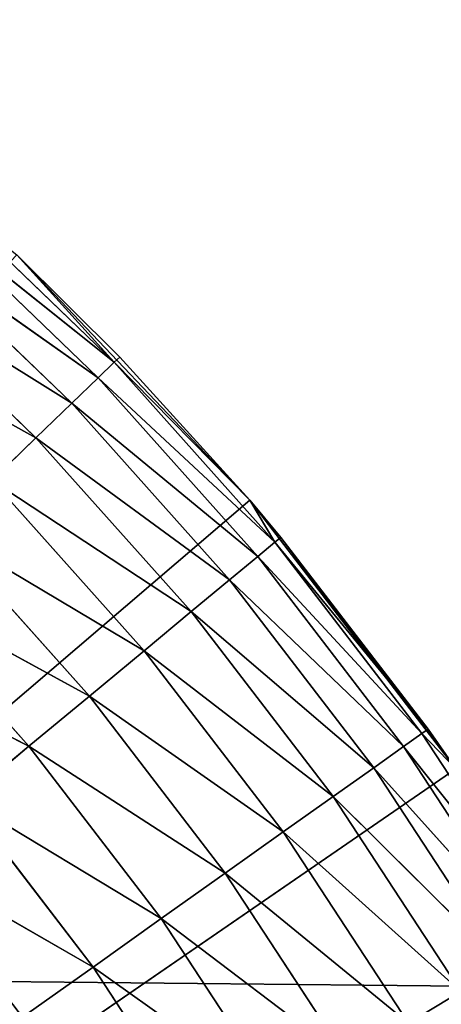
# Model space of a CAD drawing. Extents: x 0.1 to 25.1, y 0 to 8.
# Tile 129 of 256: x 2.5781 to 2.6629, y 2.4967 to 2.6946. Entities that reach past the tile are written whole.
import ezdxf

# ---------------------------------------------------------------- set-up
doc = ezdxf.new("R2010")
doc.units = 0
doc.header["$LTSCALE"] = 2.54
doc.layers.get('0').update_dxf_attribs({"color": 13, "linetype": 'CONTINUOUS'})

# ---------------------------------------------------------------- blocks, each defined once
blk = doc.blocks.new('P__KA__AZIENKOWA_DOCIA_25C')
at = {"color": 0}
for p, q in [((2.59713, 2.62573, 28.93264), (2.56219, 2.65936, 28.93264)), ((2.59713, 2.62573, 28.93264), (2.56219, 2.65936, 28.93264)), ((2.59713, 2.62573, 28.93264), (2.55918, 2.656, 28.9158)), ((2.59713, 2.62573, 28.93264), (2.55918, 2.656, 28.9158)), ((2.59388, 2.6226, 28.9158), (2.55918, 2.656, 28.9158)), ((2.59388, 2.6226, 28.9158), (2.55918, 2.656, 28.9158)), ((2.59388, 2.6226, 28.9158), (2.55427, 2.6505, 28.9)), ((2.59388, 2.6226, 28.9158), (2.55427, 2.6505, 28.9)), ((2.58857, 2.61749, 28.9), (2.55427, 2.6505, 28.9)), ((2.58857, 2.61749, 28.9), (2.55427, 2.6505, 28.9)), ((2.57751, 2.64733, 29.35), (2.59822, 2.62679, 28.95)), ((2.59822, 2.62679, 28.95), (2.57751, 2.64733, 28.95)), ((2.57751, 2.64733, 29.35), (2.59822, 2.62679, 28.95)), ((2.57751, 2.64733, 29.35), (2.62436, 2.59799, 29.35)), ((2.57751, 2.64733, 29.35), (2.62436, 2.59799, 29.35)), ((2.59822, 2.62679, 28.95), (2.57751, 2.64733, 28.95)), ((2.59713, 2.62573, 28.93264), (2.57751, 2.64733, 28.95)), ((2.59713, 2.62573, 28.93264), (2.57751, 2.64733, 28.95)), ((2.58857, 2.61749, 28.9), (2.54762, 2.64304, 28.88572)), ((2.58857, 2.61749, 28.9), (2.54762, 2.64304, 28.88572)), ((2.58138, 2.61055, 28.88572), (2.54762, 2.64304, 28.88572)), ((2.58138, 2.61055, 28.88572), (2.54762, 2.64304, 28.88572)), ((2.58138, 2.61055, 28.88572), (2.53941, 2.63385, 28.87339)), ((2.58138, 2.61055, 28.88572), (2.53941, 2.63385, 28.87339)), ((2.59822, 2.62679, 28.95), (2.59713, 2.62573, 28.93264)), ((2.59822, 2.62679, 28.95), (2.59713, 2.62573, 28.93264)), ((2.62436, 2.59799, 29.35), (2.59822, 2.62679, 28.95)), ((2.62436, 2.59799, 29.35), (2.59822, 2.62679, 28.95)), ((2.62436, 2.59799, 28.95), (2.59822, 2.62679, 28.95)), ((2.62436, 2.59799, 28.95), (2.59822, 2.62679, 28.95)), ((2.59388, 2.6226, 28.9158), (2.59713, 2.62573, 28.93264)), ((2.59388, 2.6226, 28.9158), (2.59713, 2.62573, 28.93264)), ((2.62436, 2.59799, 28.95), (2.59713, 2.62573, 28.93264)), ((2.62436, 2.59799, 28.95), (2.59713, 2.62573, 28.93264)), ((2.62945, 2.58958, 28.93264), (2.59713, 2.62573, 28.93264)), ((2.62945, 2.58958, 28.93264), (2.59713, 2.62573, 28.93264)), ((2.58857, 2.61749, 28.9), (2.59388, 2.6226, 28.9158)), ((2.58857, 2.61749, 28.9), (2.59388, 2.6226, 28.9158)), ((2.62945, 2.58958, 28.93264), (2.59388, 2.6226, 28.9158)), ((2.62945, 2.58958, 28.93264), (2.59388, 2.6226, 28.9158)), ((2.62598, 2.5867, 28.9158), (2.59388, 2.6226, 28.9158)), ((2.62598, 2.5867, 28.9158), (2.59388, 2.6226, 28.9158)), ((2.58138, 2.61055, 28.88572), (2.58857, 2.61749, 28.9)), ((2.58138, 2.61055, 28.88572), (2.58857, 2.61749, 28.9)), ((2.62598, 2.5867, 28.9158), (2.58857, 2.61749, 28.9)), ((2.62598, 2.5867, 28.9158), (2.58857, 2.61749, 28.9)), ((2.62031, 2.582, 28.9), (2.58857, 2.61749, 28.9)), ((2.62031, 2.582, 28.9), (2.58857, 2.61749, 28.9)), ((2.5725, 2.60199, 28.87339), (2.58138, 2.61055, 28.88572)), ((2.5725, 2.60199, 28.87339), (2.58138, 2.61055, 28.88572)), ((2.62031, 2.582, 28.9), (2.58138, 2.61055, 28.88572)), ((2.62031, 2.582, 28.9), (2.58138, 2.61055, 28.88572)), ((2.61261, 2.57562, 28.88572), (2.58138, 2.61055, 28.88572)), ((2.61261, 2.57562, 28.88572), (2.58138, 2.61055, 28.88572)), ((2.61261, 2.57562, 28.88572), (2.5725, 2.60199, 28.87339)), ((2.61261, 2.57562, 28.88572), (2.5725, 2.60199, 28.87339)), ((2.60313, 2.56775, 28.87339), (2.5725, 2.60199, 28.87339)), ((2.60313, 2.56775, 28.87339), (2.5725, 2.60199, 28.87339)), ((2.62436, 2.59799, 29.35), (2.13026, 2.17566, 29.35)), ((2.62436, 2.59799, 29.35), (2.13026, 2.17566, 29.35)), ((2.62436, 2.59799, 29.35), (2.62436, 2.59799, 28.95)), ((2.62436, 2.59799, 29.35), (2.62436, 2.59799, 28.95)), ((2.62436, 2.59799, 29.35), (2.63062, 2.59055, 28.95)), ((2.63062, 2.59055, 28.95), (2.62436, 2.59799, 28.95)), ((2.62436, 2.59799, 29.35), (2.63062, 2.59055, 28.95)), ((2.62436, 2.59799, 29.35), (2.6658, 2.54403, 29.35)), ((2.62436, 2.59799, 29.35), (2.6658, 2.54403, 29.35)), ((2.63062, 2.59055, 28.95), (2.62436, 2.59799, 28.95)), ((2.62945, 2.58958, 28.93264), (2.62436, 2.59799, 28.95)), ((2.62945, 2.58958, 28.93264), (2.62436, 2.59799, 28.95)), ((2.60313, 2.56775, 28.87339), (2.56222, 2.59208, 28.8634)), ((2.60313, 2.56775, 28.87339), (2.56222, 2.59208, 28.8634)), ((2.59213, 2.55864, 28.8634), (2.56222, 2.59208, 28.8634)), ((2.59213, 2.55864, 28.8634), (2.56222, 2.59208, 28.8634)), ((2.62598, 2.5867, 28.9158), (2.62945, 2.58958, 28.93264)), ((2.62598, 2.5867, 28.9158), (2.62945, 2.58958, 28.93264)), ((2.63062, 2.59055, 28.95), (2.62945, 2.58958, 28.93264)), ((2.63062, 2.59055, 28.95), (2.62945, 2.58958, 28.93264)), ((2.62945, 2.58958, 28.93264), (2.65899, 2.55112, 28.93264)), ((2.62945, 2.58958, 28.93264), (2.65899, 2.55112, 28.93264)), ((2.62945, 2.58958, 28.93264), (2.66023, 2.552, 28.95)), ((2.62945, 2.58958, 28.93264), (2.66023, 2.552, 28.95)), ((2.6658, 2.54403, 29.35), (2.63062, 2.59055, 28.95)), ((2.6658, 2.54403, 29.35), (2.63062, 2.59055, 28.95)), ((2.66023, 2.552, 28.95), (2.63062, 2.59055, 28.95)), ((2.66023, 2.552, 28.95), (2.63062, 2.59055, 28.95)), ((2.62031, 2.582, 28.9), (2.62598, 2.5867, 28.9158)), ((2.62031, 2.582, 28.9), (2.62598, 2.5867, 28.9158)), ((2.62598, 2.5867, 28.9158), (2.65531, 2.54851, 28.9158)), ((2.62598, 2.5867, 28.9158), (2.65531, 2.54851, 28.9158)), ((2.62598, 2.5867, 28.9158), (2.65899, 2.55112, 28.93264)), ((2.62598, 2.5867, 28.9158), (2.65899, 2.55112, 28.93264)), ((2.59213, 2.55864, 28.8634), (2.55085, 2.58112, 28.85603)), ((2.59213, 2.55864, 28.8634), (2.55085, 2.58112, 28.85603)), ((2.57997, 2.54855, 28.85603), (2.55085, 2.58112, 28.85603)), ((2.57997, 2.54855, 28.85603), (2.55085, 2.58112, 28.85603)), ((2.61261, 2.57562, 28.88572), (2.62031, 2.582, 28.9)), ((2.61261, 2.57562, 28.88572), (2.62031, 2.582, 28.9)), ((2.62031, 2.582, 28.9), (2.64931, 2.54424, 28.9)), ((2.62031, 2.582, 28.9), (2.64931, 2.54424, 28.9)), ((2.62031, 2.582, 28.9), (2.65531, 2.54851, 28.9158)), ((2.62031, 2.582, 28.9), (2.65531, 2.54851, 28.9158)), ((2.60313, 2.56775, 28.87339), (2.61261, 2.57562, 28.88572)), ((2.60313, 2.56775, 28.87339), (2.61261, 2.57562, 28.88572)), ((2.61261, 2.57562, 28.88572), (2.64116, 2.53846, 28.88572)), ((2.61261, 2.57562, 28.88572), (2.64116, 2.53846, 28.88572)), ((2.61261, 2.57562, 28.88572), (2.64931, 2.54424, 28.9)), ((2.61261, 2.57562, 28.88572), (2.64931, 2.54424, 28.9)), ((2.57997, 2.54855, 28.85603), (2.53873, 2.56943, 28.85152)), ((2.57997, 2.54855, 28.85603), (2.53873, 2.56943, 28.85152)), ((2.59213, 2.55864, 28.8634), (2.60313, 2.56775, 28.87339)), ((2.59213, 2.55864, 28.8634), (2.60313, 2.56775, 28.87339)), ((2.60313, 2.56775, 28.87339), (2.63111, 2.53132, 28.87339)), ((2.60313, 2.56775, 28.87339), (2.63111, 2.53132, 28.87339)), ((2.60313, 2.56775, 28.87339), (2.64116, 2.53846, 28.88572)), ((2.60313, 2.56775, 28.87339), (2.64116, 2.53846, 28.88572)), ((2.57997, 2.54855, 28.85603), (2.59213, 2.55864, 28.8634)), ((2.57997, 2.54855, 28.85603), (2.59213, 2.55864, 28.8634)), ((2.59213, 2.55864, 28.8634), (2.61946, 2.52305, 28.8634)), ((2.59213, 2.55864, 28.8634), (2.61946, 2.52305, 28.8634)), ((2.59213, 2.55864, 28.8634), (2.63111, 2.53132, 28.87339)), ((2.59213, 2.55864, 28.8634), (2.63111, 2.53132, 28.87339)), ((2.65899, 2.55112, 28.93264), (2.66023, 2.552, 28.95)), ((2.65899, 2.55112, 28.93264), (2.66023, 2.552, 28.95)), ((2.6658, 2.54403, 29.35), (2.66023, 2.552, 28.95)), ((2.6658, 2.54403, 28.95), (2.66023, 2.552, 28.95)), ((2.6658, 2.54403, 29.35), (2.66023, 2.552, 28.95)), ((2.6658, 2.54403, 28.95), (2.66023, 2.552, 28.95)), ((2.65531, 2.54851, 28.9158), (2.65899, 2.55112, 28.93264)), ((2.65531, 2.54851, 28.9158), (2.65899, 2.55112, 28.93264)), ((2.6658, 2.54403, 28.95), (2.65899, 2.55112, 28.93264)), ((2.6658, 2.54403, 28.95), (2.65899, 2.55112, 28.93264)), ((2.68557, 2.51056, 28.93264), (2.65899, 2.55112, 28.93264)), ((2.68557, 2.51056, 28.93264), (2.65899, 2.55112, 28.93264)), ((2.56701, 2.53781, 28.85152), (2.57997, 2.54855, 28.85603)), ((2.56701, 2.53781, 28.85152), (2.57997, 2.54855, 28.85603)), ((2.57997, 2.54855, 28.85603), (2.60658, 2.5139, 28.85603)), ((2.57997, 2.54855, 28.85603), (2.60658, 2.5139, 28.85603)), ((2.57997, 2.54855, 28.85603), (2.61946, 2.52305, 28.8634)), ((2.57997, 2.54855, 28.85603), (2.61946, 2.52305, 28.8634)), ((2.64931, 2.54424, 28.9), (2.65531, 2.54851, 28.9158)), ((2.64931, 2.54424, 28.9), (2.65531, 2.54851, 28.9158)), ((2.68557, 2.51056, 28.93264), (2.65531, 2.54851, 28.9158)), ((2.68557, 2.51056, 28.93264), (2.65531, 2.54851, 28.9158)), ((2.68171, 2.50823, 28.9158), (2.65531, 2.54851, 28.9158)), ((2.68171, 2.50823, 28.9158), (2.65531, 2.54851, 28.9158)), ((2.6658, 2.54403, 29.35), (2.13026, 2.17566, 29.35)), ((2.6658, 2.54403, 29.35), (2.13026, 2.17566, 29.35)), ((2.64116, 2.53846, 28.88572), (2.64931, 2.54424, 28.9)), ((2.64116, 2.53846, 28.88572), (2.64931, 2.54424, 28.9)), ((2.68171, 2.50823, 28.9158), (2.64931, 2.54424, 28.9)), ((2.68171, 2.50823, 28.9158), (2.64931, 2.54424, 28.9)), ((2.6754, 2.50443, 28.9), (2.64931, 2.54424, 28.9)), ((2.6754, 2.50443, 28.9), (2.64931, 2.54424, 28.9)), ((2.56701, 2.53781, 28.85152), (2.59286, 2.50416, 28.85152)), ((2.56701, 2.53781, 28.85152), (2.59286, 2.50416, 28.85152)), ((2.56701, 2.53781, 28.85152), (2.60658, 2.5139, 28.85603)), ((2.56701, 2.53781, 28.85152), (2.60658, 2.5139, 28.85603)), ((2.63111, 2.53132, 28.87339), (2.64116, 2.53846, 28.88572)), ((2.63111, 2.53132, 28.87339), (2.64116, 2.53846, 28.88572)), ((2.6754, 2.50443, 28.9), (2.64116, 2.53846, 28.88572)), ((2.6754, 2.50443, 28.9), (2.64116, 2.53846, 28.88572)), ((2.66684, 2.49926, 28.88572), (2.64116, 2.53846, 28.88572)), ((2.66684, 2.49926, 28.88572), (2.64116, 2.53846, 28.88572)), ((2.61946, 2.52305, 28.8634), (2.63111, 2.53132, 28.87339)), ((2.61946, 2.52305, 28.8634), (2.63111, 2.53132, 28.87339)), ((2.66684, 2.49926, 28.88572), (2.63111, 2.53132, 28.87339)), ((2.66684, 2.49926, 28.88572), (2.63111, 2.53132, 28.87339)), ((2.65628, 2.4929, 28.87339), (2.63111, 2.53132, 28.87339)), ((2.65628, 2.4929, 28.87339), (2.63111, 2.53132, 28.87339)), ((2.55365, 2.52672, 28.85), (2.59286, 2.50416, 28.85152)), ((2.55365, 2.52672, 28.85), (2.59286, 2.50416, 28.85152)), ((2.60658, 2.5139, 28.85603), (2.61946, 2.52305, 28.8634)), ((2.60658, 2.5139, 28.85603), (2.61946, 2.52305, 28.8634)), ((2.65628, 2.4929, 28.87339), (2.61946, 2.52305, 28.8634)), ((2.65628, 2.4929, 28.87339), (2.61946, 2.52305, 28.8634)), ((2.64406, 2.48552, 28.8634), (2.61946, 2.52305, 28.8634)), ((2.64406, 2.48552, 28.8634), (2.61946, 2.52305, 28.8634)), ((2.59286, 2.50416, 28.85152), (2.60658, 2.5139, 28.85603)), ((2.59286, 2.50416, 28.85152), (2.60658, 2.5139, 28.85603)), ((2.64406, 2.48552, 28.8634), (2.60658, 2.5139, 28.85603)), ((2.64406, 2.48552, 28.8634), (2.60658, 2.5139, 28.85603)), ((2.63053, 2.47736, 28.85603), (2.60658, 2.5139, 28.85603)), ((2.63053, 2.47736, 28.85603), (2.60658, 2.5139, 28.85603)), ((2.24997, 2.50455, 29.5), (22.80137, 2.29536, 29.5)), ((2.24997, 2.50455, 29.5), (22.80137, 2.29536, 29.5)), ((2.5787, 2.4941, 28.85), (2.59286, 2.50416, 28.85152)), ((2.5787, 2.4941, 28.85), (2.59286, 2.50416, 28.85152)), ((2.63053, 2.47736, 28.85603), (2.59286, 2.50416, 28.85152)), ((2.63053, 2.47736, 28.85603), (2.59286, 2.50416, 28.85152)), ((2.61611, 2.46867, 28.85152), (2.59286, 2.50416, 28.85152)), ((2.61611, 2.46867, 28.85152), (2.59286, 2.50416, 28.85152)), ((2.65628, 2.4929, 28.87339), (2.66684, 2.49926, 28.88572)), ((2.65628, 2.4929, 28.87339), (2.66684, 2.49926, 28.88572))]:
    blk.add_line(p, q, dxfattribs=at)
mesh = blk.add_polyface(dxfattribs=at)
corners = [(25.13026, 0.32566, 20.5), (0.13026, 0.32566, 20.5), (0.63026, 8.02566, 20.5)]
mesh.append_faces([[corners[k] for k in face] for face in [(0, 1, 2)]], dxfattribs={"color": 0})
mesh = blk.add_polyface(dxfattribs=at)
corners = [(24.63026, 8.02566, 20.65), (0.63026, 8.02566, 20.65), (0.13026, 0.32566, 20.65)]
mesh.append_faces([[corners[k] for k in face] for face in [(0, 1, 2)]], dxfattribs={"color": 0})
mesh = blk.add_polyface(dxfattribs=at)
corners = [(25.13026, 0.32566, 20.65), (24.63026, 8.02566, 20.65), (0.13026, 0.32566, 20.65)]
mesh.append_faces([[corners[k] for k in face] for face in [(0, 1, 2)]], dxfattribs={"color": 0})
mesh = blk.add_polyface(dxfattribs=at)
corners = [(25.13026, 0.32566, 20.5), (0.63026, 8.02566, 20.5), (24.63026, 8.02566, 20.5)]
mesh.append_faces([[corners[k] for k in face] for face in [(0, 1, 2)]], dxfattribs={"color": 0})
mesh = blk.add_polyface(dxfattribs=at)
corners = [(22.86215, 2.40063, 29.5), (0.63026, 4.02566, 29.5), (22.82716, 2.35066, 29.5)]
mesh.append_faces([[corners[k] for k in face] for face in [(0, 1, 2)]], dxfattribs={"color": 0})
mesh = blk.add_polyface(dxfattribs=at)
corners = [(22.82716, 2.35066, 29.5), (0.63026, 4.02566, 29.5), (22.80137, 2.29536, 29.5)]
mesh.append_faces([[corners[k] for k in face] for face in [(0, 1, 2)]], dxfattribs={"color": 0})
mesh = blk.add_polyface(dxfattribs=at)
corners = [(22.90529, 2.44377, 29.5), (0.63026, 4.02566, 29.5), (22.86215, 2.40063, 29.5)]
mesh.append_faces([[corners[k] for k in face] for face in [(0, 1, 2)]], dxfattribs={"color": 0})
mesh = blk.add_polyface(dxfattribs=at)
corners = [(22.95526, 2.47876, 29.5), (0.63026, 4.02566, 29.5), (22.90529, 2.44377, 29.5)]
mesh.append_faces([[corners[k] for k in face] for face in [(0, 1, 2)]], dxfattribs={"color": 0})
mesh = blk.add_polyface(dxfattribs=at)
corners = [(24.63026, 4.02566, 29.5), (0.63026, 4.02566, 29.5), (22.95526, 2.47876, 29.5)]
mesh.append_faces([[corners[k] for k in face] for face in [(0, 1, 2)]], dxfattribs={"color": 0})
mesh = blk.add_polyface(dxfattribs=at)
corners = [(22.80137, 2.29536, 29.5), (0.63026, 4.02566, 29.5), (2.24997, 2.50455, 29.5)]
mesh.append_faces([[corners[k] for k in face] for face in [(0, 1, 2)]], dxfattribs={"color": 0})
mesh = blk.add_polyface(dxfattribs=at)
corners = [(22.82716, 2.35066, 29.35), (22.80137, 2.29536, 29.35), (0.63026, 4.02566, 29.35)]
mesh.append_faces([[corners[k] for k in face] for face in [(0, 1, 2)]], dxfattribs={"color": 0})
mesh = blk.add_polyface(dxfattribs=at)
corners = [(24.63026, 4.02566, 29.35), (23.06949, 2.52034, 29.35), (0.63026, 4.02566, 29.35)]
mesh.append_faces([[corners[k] for k in face] for face in [(0, 1, 2)]], dxfattribs={"color": 0})
mesh = blk.add_polyface(dxfattribs=at)
corners = [(23.06949, 2.52034, 29.35), (23.01056, 2.50455, 29.35), (0.63026, 4.02566, 29.35)]
mesh.append_faces([[corners[k] for k in face] for face in [(0, 1, 2)]], dxfattribs={"color": 0})
mesh = blk.add_polyface(dxfattribs=at)
corners = [(23.01056, 2.50455, 29.35), (22.95526, 2.47876, 29.35), (0.63026, 4.02566, 29.35)]
mesh.append_faces([[corners[k] for k in face] for face in [(0, 1, 2)]], dxfattribs={"color": 0})
mesh = blk.add_polyface(dxfattribs=at)
corners = [(22.95526, 2.47876, 29.35), (22.90529, 2.44377, 29.35), (0.63026, 4.02566, 29.35)]
mesh.append_faces([[corners[k] for k in face] for face in [(0, 1, 2)]], dxfattribs={"color": 0})
mesh = blk.add_polyface(dxfattribs=at)
corners = [(22.90529, 2.44377, 29.35), (22.86215, 2.40063, 29.35), (0.63026, 4.02566, 29.35)]
mesh.append_faces([[corners[k] for k in face] for face in [(0, 1, 2)]], dxfattribs={"color": 0})
mesh = blk.add_polyface(dxfattribs=at)
corners = [(22.86215, 2.40063, 29.35), (22.82716, 2.35066, 29.35), (0.63026, 4.02566, 29.35)]
mesh.append_faces([[corners[k] for k in face] for face in [(0, 1, 2)]], dxfattribs={"color": 0})
mesh = blk.add_polyface(dxfattribs=at)
corners = [(22.80137, 2.29536, 29.35), (2.35524, 2.44377, 29.35), (0.63026, 4.02566, 29.35)]
mesh.append_faces([[corners[k] for k in face] for face in [(0, 1, 2)]], dxfattribs={"color": 0})
mesh = blk.add_polyface(dxfattribs=at)
corners = [(2.59713, 2.62573, 28.93264), (2.55918, 2.656, 28.9158), (2.56219, 2.65936, 28.93264)]
mesh.append_faces([[corners[k] for k in face] for face in [(0, 1, 2)]], dxfattribs={"color": 0})
mesh = blk.add_polyface(dxfattribs=at)
corners = [(2.57751, 2.64733, 28.95), (2.59713, 2.62573, 28.93264), (2.56219, 2.65936, 28.93264)]
mesh.append_faces([[corners[k] for k in face] for face in [(0, 1, 2)]], dxfattribs={"color": 0})
mesh = blk.add_polyface(dxfattribs=at)
corners = [(2.59388, 2.6226, 28.9158), (2.55427, 2.6505, 28.9), (2.55918, 2.656, 28.9158)]
mesh.append_faces([[corners[k] for k in face] for face in [(0, 1, 2)]], dxfattribs={"color": 0})
mesh = blk.add_polyface(dxfattribs=at)
corners = [(2.59713, 2.62573, 28.93264), (2.59388, 2.6226, 28.9158), (2.55918, 2.656, 28.9158)]
mesh.append_faces([[corners[k] for k in face] for face in [(0, 1, 2)]], dxfattribs={"color": 0})
mesh = blk.add_polyface(dxfattribs=at)
corners = [(2.58857, 2.61749, 28.9), (2.54762, 2.64304, 28.88572), (2.55427, 2.6505, 28.9)]
mesh.append_faces([[corners[k] for k in face] for face in [(0, 1, 2)]], dxfattribs={"color": 0})
mesh = blk.add_polyface(dxfattribs=at)
corners = [(2.59388, 2.6226, 28.9158), (2.58857, 2.61749, 28.9), (2.55427, 2.6505, 28.9)]
mesh.append_faces([[corners[k] for k in face] for face in [(0, 1, 2)]], dxfattribs={"color": 0})
mesh = blk.add_polyface(dxfattribs=at)
corners = [(2.62436, 2.59799, 29.35), (2.57751, 2.64733, 29.35), (2.13026, 2.17566, 29.35)]
mesh.append_faces([[corners[k] for k in face] for face in [(0, 1, 2)]], dxfattribs={"color": 0})
mesh = blk.add_polyface(dxfattribs=at)
corners = [(2.57751, 2.64733, 29.35), (2.59822, 2.62679, 28.95), (2.57751, 2.64733, 28.95)]
mesh.append_faces([[corners[k] for k in face] for face in [(0, 1, 2)]], dxfattribs={"color": 0})
mesh = blk.add_polyface(dxfattribs=at)
corners = [(2.57751, 2.64733, 29.35), (2.62436, 2.59799, 29.35), (2.59822, 2.62679, 28.95)]
mesh.append_faces([[corners[k] for k in face] for face in [(0, 1, 2)]], dxfattribs={"color": 0})
mesh = blk.add_polyface(dxfattribs=at)
corners = [(2.59822, 2.62679, 28.95), (2.59713, 2.62573, 28.93264), (2.57751, 2.64733, 28.95)]
mesh.append_faces([[corners[k] for k in face] for face in [(0, 1, 2)]], dxfattribs={"color": 0})
mesh = blk.add_polyface(dxfattribs=at)
corners = [(2.58138, 2.61055, 28.88572), (2.53941, 2.63385, 28.87339), (2.54762, 2.64304, 28.88572)]
mesh.append_faces([[corners[k] for k in face] for face in [(0, 1, 2)]], dxfattribs={"color": 0})
mesh = blk.add_polyface(dxfattribs=at)
corners = [(2.58857, 2.61749, 28.9), (2.58138, 2.61055, 28.88572), (2.54762, 2.64304, 28.88572)]
mesh.append_faces([[corners[k] for k in face] for face in [(0, 1, 2)]], dxfattribs={"color": 0})
mesh = blk.add_polyface(dxfattribs=at)
corners = [(2.58138, 2.61055, 28.88572), (2.5725, 2.60199, 28.87339), (2.53941, 2.63385, 28.87339)]
mesh.append_faces([[corners[k] for k in face] for face in [(0, 1, 2)]], dxfattribs={"color": 0})
mesh = blk.add_polyface(dxfattribs=at)
corners = [(2.59822, 2.62679, 28.95), (2.62436, 2.59799, 28.95), (2.59713, 2.62573, 28.93264)]
mesh.append_faces([[corners[k] for k in face] for face in [(0, 1, 2)]], dxfattribs={"color": 0})
mesh = blk.add_polyface(dxfattribs=at)
corners = [(2.59822, 2.62679, 28.95), (2.62436, 2.59799, 29.35), (2.62436, 2.59799, 28.95)]
mesh.append_faces([[corners[k] for k in face] for face in [(0, 1, 2)]], dxfattribs={"color": 0})
mesh = blk.add_polyface(dxfattribs=at)
corners = [(2.59713, 2.62573, 28.93264), (2.62945, 2.58958, 28.93264), (2.59388, 2.6226, 28.9158)]
mesh.append_faces([[corners[k] for k in face] for face in [(0, 1, 2)]], dxfattribs={"color": 0})
mesh = blk.add_polyface(dxfattribs=at)
corners = [(2.59713, 2.62573, 28.93264), (2.62436, 2.59799, 28.95), (2.62945, 2.58958, 28.93264)]
mesh.append_faces([[corners[k] for k in face] for face in [(0, 1, 2)]], dxfattribs={"color": 0})
mesh = blk.add_polyface(dxfattribs=at)
corners = [(2.59388, 2.6226, 28.9158), (2.62598, 2.5867, 28.9158), (2.58857, 2.61749, 28.9)]
mesh.append_faces([[corners[k] for k in face] for face in [(0, 1, 2)]], dxfattribs={"color": 0})
mesh = blk.add_polyface(dxfattribs=at)
corners = [(2.59388, 2.6226, 28.9158), (2.62945, 2.58958, 28.93264), (2.62598, 2.5867, 28.9158)]
mesh.append_faces([[corners[k] for k in face] for face in [(0, 1, 2)]], dxfattribs={"color": 0})
mesh = blk.add_polyface(dxfattribs=at)
corners = [(2.58857, 2.61749, 28.9), (2.62031, 2.582, 28.9), (2.58138, 2.61055, 28.88572)]
mesh.append_faces([[corners[k] for k in face] for face in [(0, 1, 2)]], dxfattribs={"color": 0})
mesh = blk.add_polyface(dxfattribs=at)
corners = [(2.58857, 2.61749, 28.9), (2.62598, 2.5867, 28.9158), (2.62031, 2.582, 28.9)]
mesh.append_faces([[corners[k] for k in face] for face in [(0, 1, 2)]], dxfattribs={"color": 0})
mesh = blk.add_polyface(dxfattribs=at)
corners = [(2.61261, 2.57562, 28.88572), (2.5725, 2.60199, 28.87339), (2.58138, 2.61055, 28.88572)]
mesh.append_faces([[corners[k] for k in face] for face in [(0, 1, 2)]], dxfattribs={"color": 0})
mesh = blk.add_polyface(dxfattribs=at)
corners = [(2.58138, 2.61055, 28.88572), (2.62031, 2.582, 28.9), (2.61261, 2.57562, 28.88572)]
mesh.append_faces([[corners[k] for k in face] for face in [(0, 1, 2)]], dxfattribs={"color": 0})
mesh = blk.add_polyface(dxfattribs=at)
corners = [(2.60313, 2.56775, 28.87339), (2.56222, 2.59208, 28.8634), (2.5725, 2.60199, 28.87339)]
mesh.append_faces([[corners[k] for k in face] for face in [(0, 1, 2)]], dxfattribs={"color": 0})
mesh = blk.add_polyface(dxfattribs=at)
corners = [(2.61261, 2.57562, 28.88572), (2.60313, 2.56775, 28.87339), (2.5725, 2.60199, 28.87339)]
mesh.append_faces([[corners[k] for k in face] for face in [(0, 1, 2)]], dxfattribs={"color": 0})
mesh = blk.add_polyface(dxfattribs=at)
corners = [(2.6658, 2.54403, 29.35), (2.62436, 2.59799, 29.35), (2.13026, 2.17566, 29.35)]
mesh.append_faces([[corners[k] for k in face] for face in [(0, 1, 2)]], dxfattribs={"color": 0})
mesh = blk.add_polyface(dxfattribs=at)
corners = [(2.62436, 2.59799, 29.35), (2.63062, 2.59055, 28.95), (2.62436, 2.59799, 28.95)]
mesh.append_faces([[corners[k] for k in face] for face in [(0, 1, 2)]], dxfattribs={"color": 0})
mesh = blk.add_polyface(dxfattribs=at)
corners = [(2.62436, 2.59799, 29.35), (2.6658, 2.54403, 29.35), (2.63062, 2.59055, 28.95)]
mesh.append_faces([[corners[k] for k in face] for face in [(0, 1, 2)]], dxfattribs={"color": 0})
mesh = blk.add_polyface(dxfattribs=at)
corners = [(2.62436, 2.59799, 28.95), (2.63062, 2.59055, 28.95), (2.62945, 2.58958, 28.93264)]
mesh.append_faces([[corners[k] for k in face] for face in [(0, 1, 2)]], dxfattribs={"color": 0})
mesh = blk.add_polyface(dxfattribs=at)
corners = [(2.59213, 2.55864, 28.8634), (2.55085, 2.58112, 28.85603), (2.56222, 2.59208, 28.8634)]
mesh.append_faces([[corners[k] for k in face] for face in [(0, 1, 2)]], dxfattribs={"color": 0})
mesh = blk.add_polyface(dxfattribs=at)
corners = [(2.60313, 2.56775, 28.87339), (2.59213, 2.55864, 28.8634), (2.56222, 2.59208, 28.8634)]
mesh.append_faces([[corners[k] for k in face] for face in [(0, 1, 2)]], dxfattribs={"color": 0})
mesh = blk.add_polyface(dxfattribs=at)
corners = [(2.62945, 2.58958, 28.93264), (2.65899, 2.55112, 28.93264), (2.62598, 2.5867, 28.9158)]
mesh.append_faces([[corners[k] for k in face] for face in [(0, 1, 2)]], dxfattribs={"color": 0})
mesh = blk.add_polyface(dxfattribs=at)
corners = [(2.63062, 2.59055, 28.95), (2.66023, 2.552, 28.95), (2.62945, 2.58958, 28.93264)]
mesh.append_faces([[corners[k] for k in face] for face in [(0, 1, 2)]], dxfattribs={"color": 0})
mesh = blk.add_polyface(dxfattribs=at)
corners = [(2.62945, 2.58958, 28.93264), (2.66023, 2.552, 28.95), (2.65899, 2.55112, 28.93264)]
mesh.append_faces([[corners[k] for k in face] for face in [(0, 1, 2)]], dxfattribs={"color": 0})
mesh = blk.add_polyface(dxfattribs=at)
corners = [(2.63062, 2.59055, 28.95), (2.6658, 2.54403, 29.35), (2.66023, 2.552, 28.95)]
mesh.append_faces([[corners[k] for k in face] for face in [(0, 1, 2)]], dxfattribs={"color": 0})
mesh = blk.add_polyface(dxfattribs=at)
corners = [(2.62598, 2.5867, 28.9158), (2.65531, 2.54851, 28.9158), (2.62031, 2.582, 28.9)]
mesh.append_faces([[corners[k] for k in face] for face in [(0, 1, 2)]], dxfattribs={"color": 0})
mesh = blk.add_polyface(dxfattribs=at)
corners = [(2.62598, 2.5867, 28.9158), (2.65899, 2.55112, 28.93264), (2.65531, 2.54851, 28.9158)]
mesh.append_faces([[corners[k] for k in face] for face in [(0, 1, 2)]], dxfattribs={"color": 0})
mesh = blk.add_polyface(dxfattribs=at)
corners = [(2.57997, 2.54855, 28.85603), (2.53873, 2.56943, 28.85152), (2.55085, 2.58112, 28.85603)]
mesh.append_faces([[corners[k] for k in face] for face in [(0, 1, 2)]], dxfattribs={"color": 0})
mesh = blk.add_polyface(dxfattribs=at)
corners = [(2.59213, 2.55864, 28.8634), (2.57997, 2.54855, 28.85603), (2.55085, 2.58112, 28.85603)]
mesh.append_faces([[corners[k] for k in face] for face in [(0, 1, 2)]], dxfattribs={"color": 0})
mesh = blk.add_polyface(dxfattribs=at)
corners = [(2.62031, 2.582, 28.9), (2.64931, 2.54424, 28.9), (2.61261, 2.57562, 28.88572)]
mesh.append_faces([[corners[k] for k in face] for face in [(0, 1, 2)]], dxfattribs={"color": 0})
mesh = blk.add_polyface(dxfattribs=at)
corners = [(2.62031, 2.582, 28.9), (2.65531, 2.54851, 28.9158), (2.64931, 2.54424, 28.9)]
mesh.append_faces([[corners[k] for k in face] for face in [(0, 1, 2)]], dxfattribs={"color": 0})
mesh = blk.add_polyface(dxfattribs=at)
corners = [(2.64116, 2.53846, 28.88572), (2.60313, 2.56775, 28.87339), (2.61261, 2.57562, 28.88572)]
mesh.append_faces([[corners[k] for k in face] for face in [(0, 1, 2)]], dxfattribs={"color": 0})
mesh = blk.add_polyface(dxfattribs=at)
corners = [(2.61261, 2.57562, 28.88572), (2.64931, 2.54424, 28.9), (2.64116, 2.53846, 28.88572)]
mesh.append_faces([[corners[k] for k in face] for face in [(0, 1, 2)]], dxfattribs={"color": 0})
mesh = blk.add_polyface(dxfattribs=at)
corners = [(2.57997, 2.54855, 28.85603), (2.56701, 2.53781, 28.85152), (2.53873, 2.56943, 28.85152)]
mesh.append_faces([[corners[k] for k in face] for face in [(0, 1, 2)]], dxfattribs={"color": 0})
mesh = blk.add_polyface(dxfattribs=at)
corners = [(2.63111, 2.53132, 28.87339), (2.59213, 2.55864, 28.8634), (2.60313, 2.56775, 28.87339)]
mesh.append_faces([[corners[k] for k in face] for face in [(0, 1, 2)]], dxfattribs={"color": 0})
mesh = blk.add_polyface(dxfattribs=at)
corners = [(2.64116, 2.53846, 28.88572), (2.63111, 2.53132, 28.87339), (2.60313, 2.56775, 28.87339)]
mesh.append_faces([[corners[k] for k in face] for face in [(0, 1, 2)]], dxfattribs={"color": 0})
mesh = blk.add_polyface(dxfattribs=at)
corners = [(2.61946, 2.52305, 28.8634), (2.57997, 2.54855, 28.85603), (2.59213, 2.55864, 28.8634)]
mesh.append_faces([[corners[k] for k in face] for face in [(0, 1, 2)]], dxfattribs={"color": 0})
mesh = blk.add_polyface(dxfattribs=at)
corners = [(2.63111, 2.53132, 28.87339), (2.61946, 2.52305, 28.8634), (2.59213, 2.55864, 28.8634)]
mesh.append_faces([[corners[k] for k in face] for face in [(0, 1, 2)]], dxfattribs={"color": 0})
mesh = blk.add_polyface(dxfattribs=at)
corners = [(2.66023, 2.552, 28.95), (2.6658, 2.54403, 28.95), (2.65899, 2.55112, 28.93264)]
mesh.append_faces([[corners[k] for k in face] for face in [(0, 1, 2)]], dxfattribs={"color": 0})
mesh = blk.add_polyface(dxfattribs=at)
corners = [(2.66023, 2.552, 28.95), (2.6658, 2.54403, 29.35), (2.6658, 2.54403, 28.95)]
mesh.append_faces([[corners[k] for k in face] for face in [(0, 1, 2)]], dxfattribs={"color": 0})
mesh = blk.add_polyface(dxfattribs=at)
corners = [(2.65899, 2.55112, 28.93264), (2.68557, 2.51056, 28.93264), (2.65531, 2.54851, 28.9158)]
mesh.append_faces([[corners[k] for k in face] for face in [(0, 1, 2)]], dxfattribs={"color": 0})
mesh = blk.add_polyface(dxfattribs=at)
corners = [(2.65899, 2.55112, 28.93264), (2.6658, 2.54403, 28.95), (2.68557, 2.51056, 28.93264)]
mesh.append_faces([[corners[k] for k in face] for face in [(0, 1, 2)]], dxfattribs={"color": 0})
mesh = blk.add_polyface(dxfattribs=at)
corners = [(2.60658, 2.5139, 28.85603), (2.56701, 2.53781, 28.85152), (2.57997, 2.54855, 28.85603)]
mesh.append_faces([[corners[k] for k in face] for face in [(0, 1, 2)]], dxfattribs={"color": 0})
mesh = blk.add_polyface(dxfattribs=at)
corners = [(2.61946, 2.52305, 28.8634), (2.60658, 2.5139, 28.85603), (2.57997, 2.54855, 28.85603)]
mesh.append_faces([[corners[k] for k in face] for face in [(0, 1, 2)]], dxfattribs={"color": 0})
mesh = blk.add_polyface(dxfattribs=at)
corners = [(2.65531, 2.54851, 28.9158), (2.68171, 2.50823, 28.9158), (2.64931, 2.54424, 28.9)]
mesh.append_faces([[corners[k] for k in face] for face in [(0, 1, 2)]], dxfattribs={"color": 0})
mesh = blk.add_polyface(dxfattribs=at)
corners = [(2.65531, 2.54851, 28.9158), (2.68557, 2.51056, 28.93264), (2.68171, 2.50823, 28.9158)]
mesh.append_faces([[corners[k] for k in face] for face in [(0, 1, 2)]], dxfattribs={"color": 0})
mesh = blk.add_polyface(dxfattribs=at)
corners = [(2.70137, 2.48603, 29.35), (2.6658, 2.54403, 29.35), (2.13026, 2.17566, 29.35)]
mesh.append_faces([[corners[k] for k in face] for face in [(0, 1, 2)]], dxfattribs={"color": 0})
mesh = blk.add_polyface(dxfattribs=at)
corners = [(2.64931, 2.54424, 28.9), (2.6754, 2.50443, 28.9), (2.64116, 2.53846, 28.88572)]
mesh.append_faces([[corners[k] for k in face] for face in [(0, 1, 2)]], dxfattribs={"color": 0})
mesh = blk.add_polyface(dxfattribs=at)
corners = [(2.64931, 2.54424, 28.9), (2.68171, 2.50823, 28.9158), (2.6754, 2.50443, 28.9)]
mesh.append_faces([[corners[k] for k in face] for face in [(0, 1, 2)]], dxfattribs={"color": 0})
mesh = blk.add_polyface(dxfattribs=at)
corners = [(2.59286, 2.50416, 28.85152), (2.55365, 2.52672, 28.85), (2.56701, 2.53781, 28.85152)]
mesh.append_faces([[corners[k] for k in face] for face in [(0, 1, 2)]], dxfattribs={"color": 0})
mesh = blk.add_polyface(dxfattribs=at)
corners = [(2.60658, 2.5139, 28.85603), (2.59286, 2.50416, 28.85152), (2.56701, 2.53781, 28.85152)]
mesh.append_faces([[corners[k] for k in face] for face in [(0, 1, 2)]], dxfattribs={"color": 0})
mesh = blk.add_polyface(dxfattribs=at)
corners = [(2.66684, 2.49926, 28.88572), (2.63111, 2.53132, 28.87339), (2.64116, 2.53846, 28.88572)]
mesh.append_faces([[corners[k] for k in face] for face in [(0, 1, 2)]], dxfattribs={"color": 0})
mesh = blk.add_polyface(dxfattribs=at)
corners = [(2.64116, 2.53846, 28.88572), (2.6754, 2.50443, 28.9), (2.66684, 2.49926, 28.88572)]
mesh.append_faces([[corners[k] for k in face] for face in [(0, 1, 2)]], dxfattribs={"color": 0})
mesh = blk.add_polyface(dxfattribs=at)
corners = [(2.65628, 2.4929, 28.87339), (2.61946, 2.52305, 28.8634), (2.63111, 2.53132, 28.87339)]
mesh.append_faces([[corners[k] for k in face] for face in [(0, 1, 2)]], dxfattribs={"color": 0})
mesh = blk.add_polyface(dxfattribs=at)
corners = [(2.66684, 2.49926, 28.88572), (2.65628, 2.4929, 28.87339), (2.63111, 2.53132, 28.87339)]
mesh.append_faces([[corners[k] for k in face] for face in [(0, 1, 2)]], dxfattribs={"color": 0})
mesh = blk.add_polyface(dxfattribs=at)
corners = [(2.5787, 2.4941, 28.85), (2.13026, 2.17566, 28.85), (2.55365, 2.52672, 28.85)]
mesh.append_faces([[corners[k] for k in face] for face in [(0, 1, 2)]], dxfattribs={"color": 0})
mesh = blk.add_polyface(dxfattribs=at)
corners = [(2.59286, 2.50416, 28.85152), (2.5787, 2.4941, 28.85), (2.55365, 2.52672, 28.85)]
mesh.append_faces([[corners[k] for k in face] for face in [(0, 1, 2)]], dxfattribs={"color": 0})
mesh = blk.add_polyface(dxfattribs=at)
corners = [(2.64406, 2.48552, 28.8634), (2.60658, 2.5139, 28.85603), (2.61946, 2.52305, 28.8634)]
mesh.append_faces([[corners[k] for k in face] for face in [(0, 1, 2)]], dxfattribs={"color": 0})
mesh = blk.add_polyface(dxfattribs=at)
corners = [(2.65628, 2.4929, 28.87339), (2.64406, 2.48552, 28.8634), (2.61946, 2.52305, 28.8634)]
mesh.append_faces([[corners[k] for k in face] for face in [(0, 1, 2)]], dxfattribs={"color": 0})
mesh = blk.add_polyface(dxfattribs=at)
corners = [(2.63053, 2.47736, 28.85603), (2.59286, 2.50416, 28.85152), (2.60658, 2.5139, 28.85603)]
mesh.append_faces([[corners[k] for k in face] for face in [(0, 1, 2)]], dxfattribs={"color": 0})
mesh = blk.add_polyface(dxfattribs=at)
corners = [(2.64406, 2.48552, 28.8634), (2.63053, 2.47736, 28.85603), (2.60658, 2.5139, 28.85603)]
mesh.append_faces([[corners[k] for k in face] for face in [(0, 1, 2)]], dxfattribs={"color": 0})
mesh = blk.add_polyface(dxfattribs=at)
corners = [(22.80137, 2.29536, 29.5), (2.24997, 2.50455, 29.5), (2.30526, 2.47876, 29.5)]
mesh.append_faces([[corners[k] for k in face] for face in [(0, 1, 2)]], dxfattribs={"color": 0})
mesh = blk.add_polyface(dxfattribs=at)
corners = [(2.61611, 2.46867, 28.85152), (2.5787, 2.4941, 28.85), (2.59286, 2.50416, 28.85152)]
mesh.append_faces([[corners[k] for k in face] for face in [(0, 1, 2)]], dxfattribs={"color": 0})
mesh = blk.add_polyface(dxfattribs=at)
corners = [(2.63053, 2.47736, 28.85603), (2.61611, 2.46867, 28.85152), (2.59286, 2.50416, 28.85152)]
mesh.append_faces([[corners[k] for k in face] for face in [(0, 1, 2)]], dxfattribs={"color": 0})
mesh = blk.add_polyface(dxfattribs=at)
corners = [(2.68952, 2.45826, 28.88572), (2.65628, 2.4929, 28.87339), (2.66684, 2.49926, 28.88572)]
mesh.append_faces([[corners[k] for k in face] for face in [(0, 1, 2)]], dxfattribs={"color": 0})

msp = doc.modelspace()

# ---------------------------------------------------------------- block references
at = {"color": 0}
msp.add_blockref('P__KA__AZIENKOWA_DOCIA_25C', (0, 0), dxfattribs=at)

doc.saveas('drawing.dxf')
